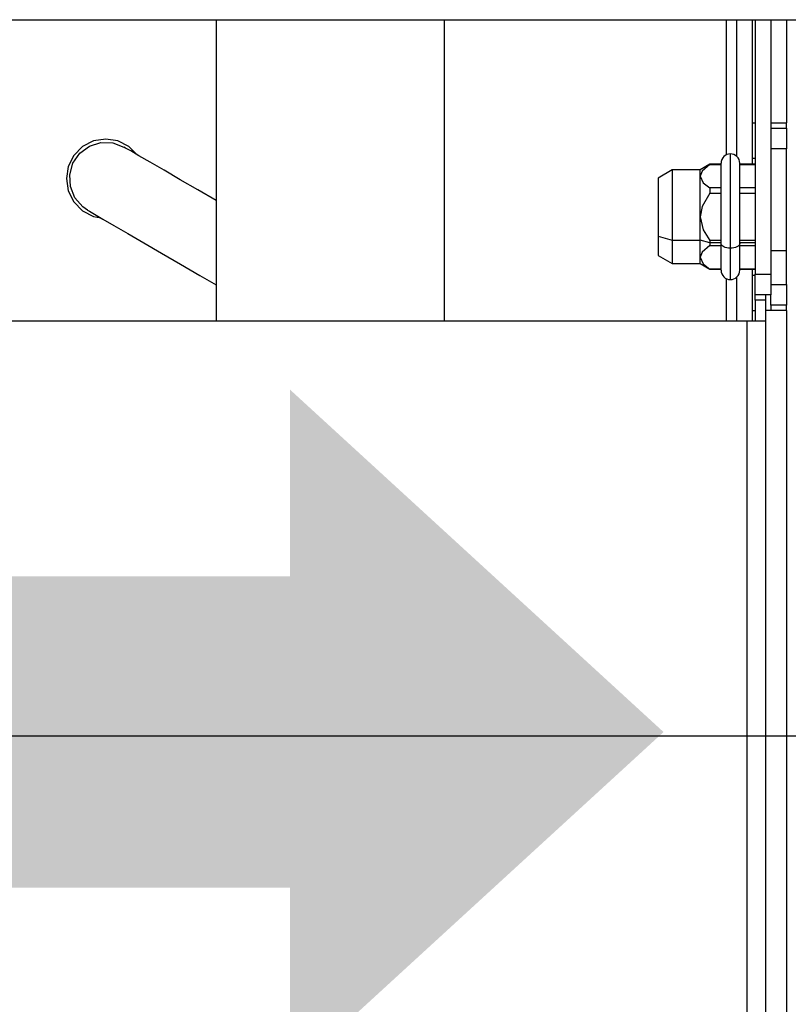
# Model space of a CAD drawing. Header units: millimetres. Extents: x 0 to 39025, y -31299 to 8400.
# Tile 98 of 256: x 17525 to 17600, y -29389 to -29294. Entities that reach past the tile are written whole.
import ezdxf

# ---------------------------------------------------------------- set-up
doc = ezdxf.new("R2010")
doc.units = ezdxf.units.MM
doc.header["$PDSIZE"] = -1
doc.layers.add('DIMENZIJE', color=4, linetype='Continuous')
doc.styles.add('SLDTEXTSTYLE6', font='txt')
doc.dimstyles.new('SLDDIMSTYLE0', dxfattribs={"dimtxt": 3, "dimasz": 3.414889, "dimexe": 0, "dimexo": 0.0625, "dimgap": 0.75, "dimtad": 1, "dimdec": 0, "dimlfac": 20, "dimrnd": 1e-09, "dimzin": 12, "dimdsep": 46, "dimtxsty": 'SLDTEXTSTYLE6', "dimsah": 1, "dimcen": 0.09, "dimadec": 0, "dimazin": 3, "dimtfac": 1, "dimtdec": 0, "dimtofl": 0, "dimtmove": 0, "dimatfit": 3, "dimfxl": 1, "dimfrac": 2, "dimtolj": 1, "dimtzin": 12, "dimarcsym": 0})

# ---------------------------------------------------------------- blocks, each defined once
blk = doc.blocks.new('*U57')
at = {"lineweight": 25}
for points in [[(498.402, 557.147), (498.402, 557.147), (713.003, 557.147), (713.003, 557.147)], [(601.978, 557.147), (601.978, 557.147), (601.978, 528.1), (601.978, 528.1)], [(623.977, 528.1), (623.977, 528.1), (623.977, 557.147), (623.977, 557.147)], [(651.147, 557.147), (651.147, 557.147), (651.147, 544.12), (651.147, 544.12)], [(652.149, 557.147), (652.149, 557.147), (652.149, 543.985), (652.149, 543.985)], [(653.652, 557.147), (653.652, 557.147), (653.652, 543.205), (653.652, 543.205)], [(653.949, 557.147), (653.949, 557.147), (653.949, 532.625), (653.949, 532.625)], [(655.451, 557.147), (655.451, 557.147), (655.451, 532.625), (655.451, 532.625)], [(656.947, 557.147), (656.947, 557.147), (656.947, 547.198), (656.947, 547.198)], [(653.652, 547.198), (653.652, 547.198), (653.949, 547.198), (653.949, 547.198)], [(656.947, 546.694), (656.947, 546.694), (656.947, 547.198), (656.947, 547.198)], [(655.451, 546.694), (655.451, 546.694), (656.947, 546.694), (656.947, 546.694)], [(656.947, 546.694), (656.947, 546.694), (656.947, 544.687), (656.947, 544.687)], [(656.947, 544.687), (656.947, 544.687), (655.451, 544.687), (655.451, 544.687)], [(649.574, 543.205), (649.574, 543.205), (648.643, 542.666), (648.643, 542.666)], [(650.654, 543.205), (650.654, 543.205), (649.574, 543.205), (649.574, 543.205)], [(649.574, 543.198), (649.574, 543.198), (650.654, 543.198), (650.654, 543.198)], [(653.949, 543.205), (653.949, 543.205), (652.453, 543.205), (652.453, 543.205)], [(652.453, 543.198), (652.453, 543.198), (653.949, 543.198), (653.949, 543.198)], [(653.949, 543.773), (653.949, 543.773), (653.652, 543.773), (653.652, 543.773)], [(645.948, 542.666), (645.948, 542.666), (644.6, 541.879), (644.6, 541.879)], [(648.643, 542.666), (648.643, 542.666), (645.948, 542.666), (645.948, 542.666)], [(650.654, 540.922), (650.654, 540.922), (649.574, 540.922), (649.574, 540.922)], [(649.574, 540.425), (649.574, 540.425), (650.654, 540.425), (650.654, 540.425)], [(653.949, 540.922), (653.949, 540.922), (652.453, 540.922), (652.453, 540.922)], [(652.453, 540.425), (652.453, 540.425), (653.949, 540.425), (653.949, 540.425)], [(644.6, 536.284), (644.6, 536.284), (645.948, 535.894), (645.948, 535.894)], [(645.948, 535.894), (645.948, 535.894), (648.643, 535.894), (648.643, 535.894)], [(649.574, 535.624), (649.574, 535.624), (648.643, 535.894), (648.643, 535.894)], [(650.654, 535.872), (650.654, 535.872), (649.574, 535.872), (649.574, 535.872)], [(650.654, 535.624), (650.654, 535.624), (649.574, 535.624), (649.574, 535.624)], [(653.949, 535.872), (653.949, 535.872), (652.453, 535.872), (652.453, 535.872)], [(653.949, 535.624), (653.949, 535.624), (652.453, 535.624), (652.453, 535.624)], [(649.574, 535.383), (649.574, 535.383), (650.654, 535.383), (650.654, 535.383)], [(652.453, 535.383), (652.453, 535.383), (653.949, 535.383), (653.949, 535.383)], [(655.451, 534.887), (655.451, 534.887), (656.947, 534.887), (656.947, 534.887)], [(644.6, 534.419), (644.6, 534.419), (645.948, 533.639), (645.948, 533.639)], [(645.948, 533.639), (645.948, 533.639), (648.643, 533.639), (648.643, 533.639)], [(648.643, 533.639), (648.643, 533.639), (649.574, 533.1), (649.574, 533.1)], [(650.654, 533.107), (650.654, 533.107), (649.574, 533.107), (649.574, 533.107)], [(649.574, 533.107), (649.574, 533.107), (649.574, 533.1), (649.574, 533.1)], [(649.574, 533.1), (649.574, 533.1), (650.654, 533.1), (650.654, 533.1)], [(653.949, 533.107), (653.949, 533.107), (652.453, 533.107), (652.453, 533.107)], [(652.453, 533.1), (652.453, 533.1), (653.949, 533.1), (653.949, 533.1)], [(653.652, 533.1), (653.652, 533.1), (653.652, 528.1), (653.652, 528.1)], [(653.949, 532.625), (653.949, 532.625), (655.451, 532.625), (655.451, 532.625)], [(653.949, 530.61), (653.949, 530.61), (653.949, 532.625), (653.949, 532.625)], [(655.451, 532.625), (655.451, 532.625), (655.451, 530.61), (655.451, 530.61)], [(651.147, 532.178), (651.147, 532.178), (651.147, 528.1), (651.147, 528.1)], [(652.149, 532.312), (652.149, 532.312), (652.149, 528.1), (652.149, 528.1)], [(653.652, 532.532), (653.652, 532.532), (653.949, 532.532), (653.949, 532.532)], [(655.451, 531.618), (655.451, 531.618), (656.947, 531.618), (656.947, 531.618)], [(656.947, 531.618), (656.947, 531.618), (656.947, 529.611), (656.947, 529.611)], [(653.949, 530.107), (653.949, 530.107), (653.949, 530.61), (653.949, 530.61)], [(655.451, 530.61), (655.451, 530.61), (653.949, 530.61), (653.949, 530.61)], [(654.95, 530.107), (654.95, 530.107), (653.949, 530.107), (653.949, 530.107)], [(653.949, 530.107), (653.949, 530.107), (653.949, 528.1), (653.949, 528.1)], [(654.95, 530.61), (654.95, 530.61), (654.95, 530.107), (654.95, 530.107)], [(654.95, 530.107), (654.95, 530.107), (654.95, 528.1), (654.95, 528.1)], [(655.451, 529.611), (655.451, 529.611), (655.451, 530.61), (655.451, 530.61)], [(653.652, 529.107), (653.652, 529.107), (653.949, 529.107), (653.949, 529.107)], [(656.947, 529.611), (656.947, 529.611), (655.451, 529.611), (655.451, 529.611)], [(655.451, 529.611), (655.451, 529.611), (655.451, 529.107), (655.451, 529.107)], [(656.947, 529.107), (656.947, 529.107), (656.947, 529.611), (656.947, 529.611)], [(656.947, 529.107), (656.947, 529.107), (656.947, 120.928), (656.947, 120.928)], [(498.402, 528.1), (498.402, 528.1), (653.151, 528.1), (653.151, 528.1)], [(653.151, 528.1), (653.151, 528.1), (653.151, 120.928), (653.151, 120.928)], [(654.95, 528.1), (654.95, 528.1), (654.95, 120.928), (654.95, 120.928)]]:
    blk.add_open_spline(points, degree=3, dxfattribs=at)
for points, knots in [([(655.451, 547.198), (655.451, 547.198), (655.839, 547.198), (655.839, 547.198), (655.839, 547.198), (656.22, 547.198), (656.22, 547.198), (656.22, 547.198), (656.531, 547.198), (656.531, 547.198), (656.531, 547.198), (656.757, 547.198), (656.757, 547.198), (656.757, 547.198), (656.905, 547.198), (656.905, 547.198), (656.905, 547.198), (656.947, 547.198), (656.947, 547.198)], [0, 0, 0, 0, 1, 1, 1, 2, 2, 2, 3, 3, 3, 4, 4, 4, 5, 5, 5, 6, 6, 6, 6]), ([(594.358, 544.12), (594.358, 544.12), (593.56, 544.907), (593.56, 544.907), (593.56, 544.907), (592.502, 545.453), (592.502, 545.453), (592.502, 545.453), (591.324, 545.638), (591.324, 545.638), (591.324, 545.638), (590.153, 545.453), (590.153, 545.453), (590.153, 545.453), (589.094, 544.907), (589.094, 544.907), (589.094, 544.907), (588.255, 544.063), (588.255, 544.063), (588.255, 544.063), (587.711, 543), (587.711, 543), (587.711, 543), (587.528, 541.822), (587.528, 541.822), (587.528, 541.822), (587.711, 540.638), (587.711, 540.638), (587.711, 540.638), (588.255, 539.574), (588.255, 539.574), (588.255, 539.574), (589.094, 538.73), (589.094, 538.73), (589.094, 538.73), (590.153, 538.184), (590.153, 538.184), (590.153, 538.184), (590.858, 538.028), (590.858, 538.028)], [0, 0, 0, 0, 1, 1, 1, 2, 2, 2, 3, 3, 3, 4, 4, 4, 5, 5, 5, 6, 6, 6, 7, 7, 7, 8, 8, 8, 9, 9, 9, 10, 10, 10, 11, 11, 11, 12, 12, 12, 13, 13, 13, 13]), ([(589.574, 538.773), (589.574, 538.773), (589.101, 539.106), (589.101, 539.106), (589.101, 539.106), (588.346, 539.978), (588.346, 539.978), (588.346, 539.978), (587.909, 541.049), (587.909, 541.049), (587.909, 541.049), (587.845, 542.205), (587.845, 542.205), (587.845, 542.205), (588.163, 543.319), (588.163, 543.319), (588.163, 543.319), (588.819, 544.269), (588.819, 544.269), (588.819, 544.269), (589.743, 544.957), (589.743, 544.957), (589.743, 544.957), (590.844, 545.304), (590.844, 545.304), (590.844, 545.304), (591.994, 545.269), (591.994, 545.269), (591.994, 545.269), (593.073, 544.865), (593.073, 544.865)], [0, 0, 0, 0, 1, 1, 1, 2, 2, 2, 3, 3, 3, 4, 4, 4, 5, 5, 5, 6, 6, 6, 7, 7, 7, 8, 8, 8, 9, 9, 9, 10, 10, 10, 10]), ([(601.978, 539.702), (601.978, 539.702), (600.199, 540.73), (600.199, 540.73), (600.199, 540.73), (598.485, 541.723), (598.485, 541.723), (598.485, 541.723), (596.94, 542.624), (596.94, 542.624), (596.94, 542.624), (595.606, 543.397), (595.606, 543.397), (595.606, 543.397), (594.527, 544.028), (594.527, 544.028), (594.527, 544.028), (593.73, 544.489), (593.73, 544.489), (593.73, 544.489), (593.243, 544.772), (593.243, 544.772), (593.243, 544.772), (593.073, 544.865), (593.073, 544.865)], [0, 0, 0, 0, 1, 1, 1, 2, 2, 2, 3, 3, 3, 4, 4, 4, 5, 5, 5, 6, 6, 6, 7, 7, 7, 8, 8, 8, 8]), ([(651.55, 544.219), (651.55, 544.219), (651.38, 544.198), (651.38, 544.198), (651.38, 544.198), (651.211, 544.148), (651.211, 544.148), (651.211, 544.148), (651.056, 544.063), (651.056, 544.063), (651.056, 544.063), (650.915, 543.95), (650.915, 543.95), (650.915, 543.95), (650.809, 543.815), (650.809, 543.815), (650.809, 543.815), (650.724, 543.659), (650.724, 543.659), (650.724, 543.659), (650.675, 543.489), (650.675, 543.489), (650.675, 543.489), (650.654, 543.312), (650.654, 543.312)], [0, 0, 0, 0, 1, 1, 1, 2, 2, 2, 3, 3, 3, 4, 4, 4, 5, 5, 5, 6, 6, 6, 7, 7, 7, 8, 8, 8, 8]), ([(652.453, 543.312), (652.453, 543.312), (652.432, 543.489), (652.432, 543.489), (652.432, 543.489), (652.382, 543.659), (652.382, 543.659), (652.382, 543.659), (652.298, 543.815), (652.298, 543.815), (652.298, 543.815), (652.185, 543.95), (652.185, 543.95), (652.185, 543.95), (652.051, 544.063), (652.051, 544.063), (652.051, 544.063), (651.895, 544.148), (651.895, 544.148), (651.895, 544.148), (651.726, 544.198), (651.726, 544.198), (651.726, 544.198), (651.55, 544.219), (651.55, 544.219)], [0, 0, 0, 0, 1, 1, 1, 2, 2, 2, 3, 3, 3, 4, 4, 4, 5, 5, 5, 6, 6, 6, 7, 7, 7, 8, 8, 8, 8]), ([(651.55, 535.121), (651.55, 535.121), (651.55, 536.461), (651.55, 536.461), (651.55, 536.461), (651.55, 537.908), (651.55, 537.908), (651.55, 537.908), (651.55, 539.362), (651.55, 539.362), (651.55, 539.362), (651.55, 540.751), (651.55, 540.751), (651.55, 540.751), (651.55, 541.985), (651.55, 541.985), (651.55, 541.985), (651.55, 543), (651.55, 543), (651.55, 543), (651.55, 543.73), (651.55, 543.73), (651.55, 543.73), (651.55, 544.134), (651.55, 544.134), (651.55, 544.134), (651.55, 544.219), (651.55, 544.219)], [0, 0, 0, 0, 1, 1, 1, 2, 2, 2, 3, 3, 3, 4, 4, 4, 5, 5, 5, 6, 6, 6, 7, 7, 7, 8, 8, 8, 9, 9, 9, 9]), ([(656.947, 534.887), (656.947, 534.887), (656.947, 536.333), (656.947, 536.333), (656.947, 536.333), (656.947, 537.886), (656.947, 537.886), (656.947, 537.886), (656.947, 539.461), (656.947, 539.461), (656.947, 539.461), (656.947, 540.95), (656.947, 540.95), (656.947, 540.95), (656.947, 542.283), (656.947, 542.283), (656.947, 542.283), (656.947, 543.375), (656.947, 543.375), (656.947, 543.375), (656.947, 544.163), (656.947, 544.163), (656.947, 544.163), (656.947, 544.602), (656.947, 544.602), (656.947, 544.602), (656.947, 544.687), (656.947, 544.687)], [0, 0, 0, 0, 1, 1, 1, 2, 2, 2, 3, 3, 3, 4, 4, 4, 5, 5, 5, 6, 6, 6, 7, 7, 7, 8, 8, 8, 9, 9, 9, 9]), ([(649.574, 543.198), (649.574, 543.198), (648.826, 542.553), (648.826, 542.553), (648.826, 542.553), (648.643, 542.056), (648.643, 542.056)], [0, 0, 0, 0, 1, 1, 1, 2, 2, 2, 2]), ([(649.574, 543.205), (649.574, 543.205), (649.574, 543.205), (649.574, 543.205), (649.574, 543.205), (649.574, 543.198), (649.574, 543.198)], [0, 0, 0, 0, 1, 1, 1, 2, 2, 2, 2]), ([(650.654, 535.567), (650.654, 535.567), (650.654, 536.816), (650.654, 536.816), (650.654, 536.816), (650.654, 538.149), (650.654, 538.149), (650.654, 538.149), (650.654, 539.489), (650.654, 539.489), (650.654, 539.489), (650.654, 540.73), (650.654, 540.73), (650.654, 540.73), (650.654, 541.801), (650.654, 541.801), (650.654, 541.801), (650.654, 542.624), (650.654, 542.624), (650.654, 542.624), (650.654, 543.134), (650.654, 543.134), (650.654, 543.134), (650.654, 543.312), (650.654, 543.312)], [0, 0, 0, 0, 1, 1, 1, 2, 2, 2, 3, 3, 3, 4, 4, 4, 5, 5, 5, 6, 6, 6, 7, 7, 7, 8, 8, 8, 8]), ([(652.453, 535.567), (652.453, 535.567), (652.453, 536.816), (652.453, 536.816), (652.453, 536.816), (652.453, 538.149), (652.453, 538.149), (652.453, 538.149), (652.453, 539.489), (652.453, 539.489), (652.453, 539.489), (652.453, 540.73), (652.453, 540.73), (652.453, 540.73), (652.453, 541.801), (652.453, 541.801), (652.453, 541.801), (652.453, 542.624), (652.453, 542.624), (652.453, 542.624), (652.453, 543.134), (652.453, 543.134), (652.453, 543.134), (652.453, 543.312), (652.453, 543.312)], [0, 0, 0, 0, 1, 1, 1, 2, 2, 2, 3, 3, 3, 4, 4, 4, 5, 5, 5, 6, 6, 6, 7, 7, 7, 8, 8, 8, 8]), ([(645.948, 542.666), (645.948, 542.666), (645.948, 542.645), (645.948, 542.645), (645.948, 542.645), (645.948, 542.34), (645.948, 542.34), (645.948, 542.34), (645.948, 541.695), (645.948, 541.695), (645.948, 541.695), (645.948, 540.766), (645.948, 540.766), (645.948, 540.766), (645.948, 539.624), (645.948, 539.624), (645.948, 539.624), (645.948, 538.369), (645.948, 538.369), (645.948, 538.369), (645.948, 537.085), (645.948, 537.085), (645.948, 537.085), (645.948, 535.894), (645.948, 535.894)], [0, 0, 0, 0, 1, 1, 1, 2, 2, 2, 3, 3, 3, 4, 4, 4, 5, 5, 5, 6, 6, 6, 7, 7, 7, 8, 8, 8, 8]), ([(648.643, 542.056), (648.643, 542.056), (648.643, 542.319), (648.643, 542.319), (648.643, 542.319), (648.643, 542.51), (648.643, 542.51), (648.643, 542.51), (648.643, 542.624), (648.643, 542.624), (648.643, 542.624), (648.643, 542.666), (648.643, 542.666)], [0, 0, 0, 0, 1, 1, 1, 2, 2, 2, 3, 3, 3, 4, 4, 4, 4]), ([(644.6, 541.879), (644.6, 541.879), (644.6, 541.801), (644.6, 541.801), (644.6, 541.801), (644.6, 541.383), (644.6, 541.383), (644.6, 541.383), (644.6, 540.645), (644.6, 540.645), (644.6, 540.645), (644.6, 539.667), (644.6, 539.667), (644.6, 539.667), (644.6, 538.539), (644.6, 538.539), (644.6, 538.539), (644.6, 537.376), (644.6, 537.376), (644.6, 537.376), (644.6, 536.284), (644.6, 536.284)], [0, 0, 0, 0, 1, 1, 1, 2, 2, 2, 3, 3, 3, 4, 4, 4, 5, 5, 5, 6, 6, 6, 7, 7, 7, 7]), ([(648.643, 538.149), (648.643, 538.149), (648.643, 538.738), (648.643, 538.738), (648.643, 538.738), (648.643, 539.319), (648.643, 539.319), (648.643, 539.319), (648.643, 539.879), (648.643, 539.879), (648.643, 539.879), (648.643, 540.404), (648.643, 540.404), (648.643, 540.404), (648.643, 540.9), (648.643, 540.9), (648.643, 540.9), (648.643, 541.34), (648.643, 541.34), (648.643, 541.34), (648.643, 541.73), (648.643, 541.73), (648.643, 541.73), (648.643, 542.056), (648.643, 542.056)], [0, 0, 0, 0, 1, 1, 1, 2, 2, 2, 3, 3, 3, 4, 4, 4, 5, 5, 5, 6, 6, 6, 7, 7, 7, 8, 8, 8, 8]), ([(648.643, 542.056), (648.643, 542.056), (648.939, 541.432), (648.939, 541.432), (648.939, 541.432), (649.574, 540.922), (649.574, 540.922)], [0, 0, 0, 0, 1, 1, 1, 2, 2, 2, 2]), ([(649.574, 540.425), (649.574, 540.425), (648.826, 539.135), (648.826, 539.135), (648.826, 539.135), (648.643, 538.149), (648.643, 538.149)], [0, 0, 0, 0, 1, 1, 1, 2, 2, 2, 2]), ([(649.574, 540.922), (649.574, 540.922), (649.574, 540.858), (649.574, 540.858), (649.574, 540.858), (649.574, 540.801), (649.574, 540.801), (649.574, 540.801), (649.574, 540.737), (649.574, 540.737), (649.574, 540.737), (649.574, 540.681), (649.574, 540.681), (649.574, 540.681), (649.574, 540.617), (649.574, 540.617), (649.574, 540.617), (649.574, 540.553), (649.574, 540.553), (649.574, 540.553), (649.574, 540.489), (649.574, 540.489), (649.574, 540.489), (649.574, 540.425), (649.574, 540.425)], [0, 0, 0, 0, 1, 1, 1, 2, 2, 2, 3, 3, 3, 4, 4, 4, 5, 5, 5, 6, 6, 6, 7, 7, 7, 8, 8, 8, 8]), ([(589.574, 538.773), (589.574, 538.773), (589.743, 538.681), (589.743, 538.681), (589.743, 538.681), (590.23, 538.397), (590.23, 538.397), (590.23, 538.397), (591.027, 537.929), (591.027, 537.929), (591.027, 537.929), (592.107, 537.305), (592.107, 537.305), (592.107, 537.305), (593.44, 536.532), (593.44, 536.532), (593.44, 536.532), (594.985, 535.631), (594.985, 535.631), (594.985, 535.631), (596.7, 534.638), (596.7, 534.638), (596.7, 534.638), (598.52, 533.582), (598.52, 533.582), (598.52, 533.582), (600.404, 532.49), (600.404, 532.49), (600.404, 532.49), (601.978, 531.575), (601.978, 531.575)], [0, 0, 0, 0, 1, 1, 1, 2, 2, 2, 3, 3, 3, 4, 4, 4, 5, 5, 5, 6, 6, 6, 7, 7, 7, 8, 8, 8, 9, 9, 9, 10, 10, 10, 10]), ([(648.643, 535.894), (648.643, 535.894), (648.643, 536.156), (648.643, 536.156), (648.643, 536.156), (648.643, 536.426), (648.643, 536.426), (648.643, 536.426), (648.643, 536.702), (648.643, 536.702), (648.643, 536.702), (648.643, 536.986), (648.643, 536.986), (648.643, 536.986), (648.643, 537.269), (648.643, 537.269), (648.643, 537.269), (648.643, 537.56), (648.643, 537.56), (648.643, 537.56), (648.643, 537.858), (648.643, 537.858), (648.643, 537.858), (648.643, 538.149), (648.643, 538.149)], [0, 0, 0, 0, 1, 1, 1, 2, 2, 2, 3, 3, 3, 4, 4, 4, 5, 5, 5, 6, 6, 6, 7, 7, 7, 8, 8, 8, 8]), ([(648.643, 538.149), (648.643, 538.149), (648.939, 536.894), (648.939, 536.894), (648.939, 536.894), (649.574, 535.872), (649.574, 535.872)], [0, 0, 0, 0, 1, 1, 1, 2, 2, 2, 2]), ([(644.6, 536.284), (644.6, 536.284), (644.6, 535.376), (644.6, 535.376), (644.6, 535.376), (644.6, 534.745), (644.6, 534.745), (644.6, 534.745), (644.6, 534.44), (644.6, 534.44), (644.6, 534.44), (644.6, 534.419), (644.6, 534.419)], [0, 0, 0, 0, 1, 1, 1, 2, 2, 2, 3, 3, 3, 4, 4, 4, 4]), ([(645.948, 535.894), (645.948, 535.894), (645.948, 534.887), (645.948, 534.887), (645.948, 534.887), (645.948, 534.142), (645.948, 534.142), (645.948, 534.142), (645.948, 533.717), (645.948, 533.717), (645.948, 533.717), (645.948, 533.639), (645.948, 533.639)], [0, 0, 0, 0, 1, 1, 1, 2, 2, 2, 3, 3, 3, 4, 4, 4, 4]), ([(648.643, 534.241), (648.643, 534.241), (648.643, 534.397), (648.643, 534.397), (648.643, 534.397), (648.643, 534.568), (648.643, 534.568), (648.643, 534.568), (648.643, 534.759), (648.643, 534.759), (648.643, 534.759), (648.643, 534.958), (648.643, 534.958), (648.643, 534.958), (648.643, 535.177), (648.643, 535.177), (648.643, 535.177), (648.643, 535.404), (648.643, 535.404), (648.643, 535.404), (648.643, 535.646), (648.643, 535.646), (648.643, 535.646), (648.643, 535.894), (648.643, 535.894)], [0, 0, 0, 0, 1, 1, 1, 2, 2, 2, 3, 3, 3, 4, 4, 4, 5, 5, 5, 6, 6, 6, 7, 7, 7, 8, 8, 8, 8]), ([(649.574, 535.872), (649.574, 535.872), (649.574, 535.844), (649.574, 535.844), (649.574, 535.844), (649.574, 535.809), (649.574, 535.809), (649.574, 535.809), (649.574, 535.78), (649.574, 535.78), (649.574, 535.78), (649.574, 535.745), (649.574, 535.745), (649.574, 535.745), (649.574, 535.716), (649.574, 535.716), (649.574, 535.716), (649.574, 535.688), (649.574, 535.688), (649.574, 535.688), (649.574, 535.653), (649.574, 535.653), (649.574, 535.653), (649.574, 535.624), (649.574, 535.624)], [0, 0, 0, 0, 1, 1, 1, 2, 2, 2, 3, 3, 3, 4, 4, 4, 5, 5, 5, 6, 6, 6, 7, 7, 7, 8, 8, 8, 8]), ([(649.574, 535.624), (649.574, 535.624), (649.574, 535.596), (649.574, 535.596), (649.574, 535.596), (649.574, 535.56), (649.574, 535.56), (649.574, 535.56), (649.574, 535.532), (649.574, 535.532), (649.574, 535.532), (649.574, 535.504), (649.574, 535.504), (649.574, 535.504), (649.574, 535.468), (649.574, 535.468), (649.574, 535.468), (649.574, 535.44), (649.574, 535.44), (649.574, 535.44), (649.574, 535.411), (649.574, 535.411), (649.574, 535.411), (649.574, 535.383), (649.574, 535.383)], [0, 0, 0, 0, 1, 1, 1, 2, 2, 2, 3, 3, 3, 4, 4, 4, 5, 5, 5, 6, 6, 6, 7, 7, 7, 8, 8, 8, 8]), ([(651.55, 535.121), (651.55, 535.121), (651.38, 535.128), (651.38, 535.128), (651.38, 535.128), (651.211, 535.149), (651.211, 535.149), (651.211, 535.149), (651.056, 535.192), (651.056, 535.192), (651.056, 535.192), (650.915, 535.248), (650.915, 535.248), (650.915, 535.248), (650.809, 535.319), (650.809, 535.319), (650.809, 535.319), (650.724, 535.397), (650.724, 535.397), (650.724, 535.397), (650.675, 535.482), (650.675, 535.482), (650.675, 535.482), (650.654, 535.567), (650.654, 535.567)], [0, 0, 0, 0, 1, 1, 1, 2, 2, 2, 3, 3, 3, 4, 4, 4, 5, 5, 5, 6, 6, 6, 7, 7, 7, 8, 8, 8, 8]), ([(650.654, 532.986), (650.654, 532.986), (650.654, 533.164), (650.654, 533.164), (650.654, 533.164), (650.654, 533.681), (650.654, 533.681), (650.654, 533.681), (650.654, 534.497), (650.654, 534.497), (650.654, 534.497), (650.654, 535.567), (650.654, 535.567)], [0, 0, 0, 0, 1, 1, 1, 2, 2, 2, 3, 3, 3, 4, 4, 4, 4]), ([(652.453, 535.567), (652.453, 535.567), (652.432, 535.482), (652.432, 535.482), (652.432, 535.482), (652.382, 535.397), (652.382, 535.397), (652.382, 535.397), (652.298, 535.319), (652.298, 535.319), (652.298, 535.319), (652.185, 535.248), (652.185, 535.248), (652.185, 535.248), (652.051, 535.192), (652.051, 535.192), (652.051, 535.192), (651.895, 535.149), (651.895, 535.149), (651.895, 535.149), (651.726, 535.128), (651.726, 535.128), (651.726, 535.128), (651.55, 535.121), (651.55, 535.121)], [0, 0, 0, 0, 1, 1, 1, 2, 2, 2, 3, 3, 3, 4, 4, 4, 5, 5, 5, 6, 6, 6, 7, 7, 7, 8, 8, 8, 8]), ([(652.453, 532.986), (652.453, 532.986), (652.453, 533.164), (652.453, 533.164), (652.453, 533.164), (652.453, 533.681), (652.453, 533.681), (652.453, 533.681), (652.453, 534.497), (652.453, 534.497), (652.453, 534.497), (652.453, 535.567), (652.453, 535.567)], [0, 0, 0, 0, 1, 1, 1, 2, 2, 2, 3, 3, 3, 4, 4, 4, 4]), ([(649.574, 535.383), (649.574, 535.383), (648.826, 534.738), (648.826, 534.738), (648.826, 534.738), (648.643, 534.241), (648.643, 534.241)], [0, 0, 0, 0, 1, 1, 1, 2, 2, 2, 2]), ([(651.55, 532.086), (651.55, 532.086), (651.55, 532.107), (651.55, 532.107), (651.55, 532.107), (651.55, 532.398), (651.55, 532.398), (651.55, 532.398), (651.55, 533.022), (651.55, 533.022), (651.55, 533.022), (651.55, 533.951), (651.55, 533.951), (651.55, 533.951), (651.55, 535.121), (651.55, 535.121)], [0, 0, 0, 0, 1, 1, 1, 2, 2, 2, 3, 3, 3, 4, 4, 4, 5, 5, 5, 5]), ([(656.947, 531.618), (656.947, 531.618), (656.947, 531.639), (656.947, 531.639), (656.947, 531.639), (656.947, 531.951), (656.947, 531.951), (656.947, 531.951), (656.947, 532.632), (656.947, 532.632), (656.947, 532.632), (656.947, 533.624), (656.947, 533.624), (656.947, 533.624), (656.947, 534.887), (656.947, 534.887)], [0, 0, 0, 0, 1, 1, 1, 2, 2, 2, 3, 3, 3, 4, 4, 4, 5, 5, 5, 5]), ([(648.643, 534.241), (648.643, 534.241), (648.939, 533.617), (648.939, 533.617), (648.939, 533.617), (649.574, 533.107), (649.574, 533.107)], [0, 0, 0, 0, 1, 1, 1, 2, 2, 2, 2]), ([(648.643, 533.639), (648.643, 533.639), (648.643, 533.674), (648.643, 533.674), (648.643, 533.674), (648.643, 533.795), (648.643, 533.795), (648.643, 533.795), (648.643, 533.979), (648.643, 533.979), (648.643, 533.979), (648.643, 534.241), (648.643, 534.241)], [0, 0, 0, 0, 1, 1, 1, 2, 2, 2, 3, 3, 3, 4, 4, 4, 4]), ([(650.654, 532.986), (650.654, 532.986), (650.675, 532.809), (650.675, 532.809), (650.675, 532.809), (650.724, 532.646), (650.724, 532.646), (650.724, 532.646), (650.809, 532.49), (650.809, 532.49), (650.809, 532.49), (650.915, 532.348), (650.915, 532.348), (650.915, 532.348), (651.056, 532.234), (651.056, 532.234), (651.056, 532.234), (651.211, 532.156), (651.211, 532.156), (651.211, 532.156), (651.38, 532.1), (651.38, 532.1), (651.38, 532.1), (651.55, 532.086), (651.55, 532.086)], [0, 0, 0, 0, 1, 1, 1, 2, 2, 2, 3, 3, 3, 4, 4, 4, 5, 5, 5, 6, 6, 6, 7, 7, 7, 8, 8, 8, 8]), ([(651.55, 532.086), (651.55, 532.086), (651.726, 532.1), (651.726, 532.1), (651.726, 532.1), (651.895, 532.156), (651.895, 532.156), (651.895, 532.156), (652.051, 532.234), (652.051, 532.234), (652.051, 532.234), (652.185, 532.348), (652.185, 532.348), (652.185, 532.348), (652.298, 532.49), (652.298, 532.49), (652.298, 532.49), (652.382, 532.646), (652.382, 532.646), (652.382, 532.646), (652.432, 532.809), (652.432, 532.809), (652.432, 532.809), (652.453, 532.986), (652.453, 532.986)], [0, 0, 0, 0, 1, 1, 1, 2, 2, 2, 3, 3, 3, 4, 4, 4, 5, 5, 5, 6, 6, 6, 7, 7, 7, 8, 8, 8, 8]), ([(656.947, 529.107), (656.947, 529.107), (656.905, 529.107), (656.905, 529.107), (656.905, 529.107), (656.757, 529.107), (656.757, 529.107), (656.757, 529.107), (656.531, 529.107), (656.531, 529.107), (656.531, 529.107), (656.22, 529.107), (656.22, 529.107), (656.22, 529.107), (655.839, 529.107), (655.839, 529.107), (655.839, 529.107), (655.409, 529.107), (655.409, 529.107), (655.409, 529.107), (654.95, 529.107), (654.95, 529.107)], [0, 0, 0, 0, 1, 1, 1, 2, 2, 2, 3, 3, 3, 4, 4, 4, 5, 5, 5, 6, 6, 6, 7, 7, 7, 7]), ([(653.151, 528.1), (653.151, 528.1), (653.504, 528.1), (653.504, 528.1), (653.504, 528.1), (653.836, 528.1), (653.836, 528.1), (653.836, 528.1), (654.153, 528.1), (654.153, 528.1), (654.153, 528.1), (654.421, 528.1), (654.421, 528.1), (654.421, 528.1), (654.647, 528.1), (654.647, 528.1), (654.647, 528.1), (654.816, 528.1), (654.816, 528.1), (654.816, 528.1), (654.915, 528.1), (654.915, 528.1), (654.915, 528.1), (654.95, 528.1), (654.95, 528.1)], [0, 0, 0, 0, 1, 1, 1, 2, 2, 2, 3, 3, 3, 4, 4, 4, 5, 5, 5, 6, 6, 6, 7, 7, 7, 8, 8, 8, 8])]:
    blk.add_open_spline(points, degree=3, knots=knots, dxfattribs=at)
blk = doc.blocks.new('*D80')
at = {"layer": 'Defpoints', "color": 0, "transparency": 16777216}
for p in [(17491.779, -29363.412), (18095.829, -29363.412), (17443.378, -29833.302)]:
    blk.add_point(p, dxfattribs=at)
at = {"layer": 'DIMENZIJE', "color": 0, "lineweight": -2, "transparency": 16777216}
for p, q in [((17493.029, -29363.412), (18115.829, -29363.412)), ((18095.829, -29765.004), (18095.829, -29431.71)), ((17444.628, -29833.302), (18115.829, -29833.302))]:
    blk.add_line(p, q, dxfattribs=at)
at = {"layer": 'DIMENZIJE', "color": 0, "transparency": 16777216}
for points in [[(18084.446, -29431.71), (18107.212, -29431.71), (18095.829, -29363.412)], [(18084.446, -29765.004), (18107.212, -29765.004), (18095.829, -29833.302)]]:
    blk.add_solid(points, dxfattribs=at)
at = {"layer": 'DIMENZIJE', "color": 0, "transparency": 16777216, "insert": (18049.972, -29598.357), "char_height": 60, "attachment_point": 5, "rotation": 90, "style": 'SLDTEXTSTYLE6'}
blk.add_mtext('\\A1;470', dxfattribs=at)

msp = doc.modelspace()

# ---------------------------------------------------------------- hatches: boundary and pattern name
at = {"linetype": 'Continuous'}
msp.add_hatch(color=7, dxfattribs=at).paths.add_polyline_path([(17551.483, -29378.041), (17503.483, -29378.041), (17503.483, -29348.041), (17551.483, -29348.041), (17551.483, -29330.041), (17587.483, -29363.041), (17551.483, -29396.041)], flags=0)

# ---------------------------------------------------------------- block references
at = {"color": 1}
msp.add_blockref('*U57', (16942.379, -29851.509), dxfattribs=at)

# ---------------------------------------------------------------- dimensions: what is measured, and where the dimension line sits
at = {"layer": 'DIMENZIJE'}
dim = msp.add_linear_dim(base=(18095.829, -29363.412), p1=(17443.378, -29833.302), p2=(17491.779, -29363.412), angle=90, dimstyle='SLDDIMSTYLE0', override={"dimscale": 20, "dimexe": 1, "dimlfac": 1, "dimdle": 1, "dimtofl": 1}, dxfattribs=at)
dim.commit()
dim.dimension.update_dxf_attribs({"geometry": '*D80', "text_midpoint": (18049.972, -29598.357)})

doc.saveas('drawing.dxf')
